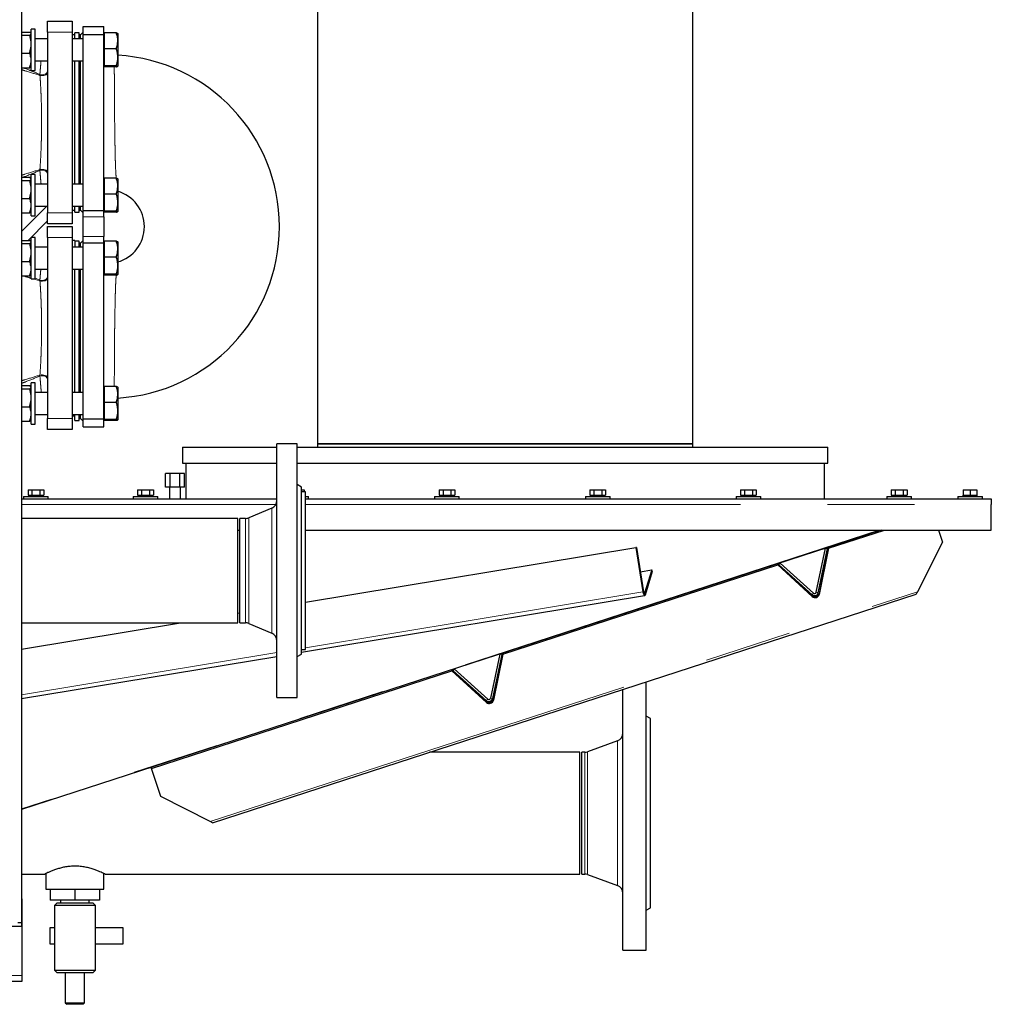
# Model space of a CAD drawing. Header units: millimetres. Extents: x 19 to 255, y 64 to 156.
# Tile 16 of 76: x 61 to 75, y 66 to 80. Entities that reach past the tile are written whole.
import ezdxf

# ---------------------------------------------------------------- set-up
doc = ezdxf.new("R2010")
doc.units = ezdxf.units.MM
doc.linetypes.add('PHANTOM', pattern=[12.7, 6.35, -1.27, 1.27, -1.27, 1.27, -1.27])

msp = doc.modelspace()

# ---------------------------------------------------------------- linework, layer by layer
at = {"color": 7, "linetype": 'Continuous', "lineweight": 25}
for p, q in [((60.88, 93.978), (60.88, 66.792)), ((65.202, 82.482), (65.202, 73.782)), ((70.682, 73.782), (70.682, 82.482)), ((61.261, 79.952), (61.621, 79.952)), ((61.261, 79.792), (61.261, 79.952)), ((61.621, 79.952), (61.621, 79.792)), ((60.88, 79.792), (61.001, 79.792)), ((61.02, 79.775), (61.001, 79.792)), ((61.021, 79.774), (61.02, 79.776)), ((61.081, 79.832), (61.021, 79.832)), ((61.021, 79.232), (61.021, 79.832)), ((61.081, 79.232), (61.081, 79.832)), ((61.261, 79.792), (61.261, 77.152)), ((61.621, 79.792), (61.621, 77.152)), ((61.661, 79.752), (61.621, 79.752)), ((61.721, 79.782), (61.661, 79.782)), ((61.661, 79.692), (61.661, 79.782)), ((61.721, 79.692), (61.721, 79.782)), ((61.741, 79.752), (61.721, 79.752)), ((61.781, 79.792), (61.741, 79.752)), ((61.741, 79.692), (61.741, 79.752)), ((61.781, 79.872), (62.081, 79.872)), ((61.781, 79.757), (61.781, 79.872)), ((61.781, 79.757), (62.081, 79.757)), ((61.781, 77.188), (61.781, 79.757)), ((62.081, 79.757), (62.081, 79.872)), ((62.087, 79.772), (62.081, 79.772)), ((62.081, 77.188), (62.081, 79.757)), ((62.087, 79.779), (62.087, 79.664)), ((62.266, 79.779), (62.087, 79.779)), ((62.287, 79.771), (62.287, 79.664)), ((60.88, 79.745), (61.001, 79.745)), ((61.261, 79.692), (61.081, 79.692)), ((61.781, 79.692), (61.621, 79.692)), ((62.087, 79.664), (62.087, 79.548)), ((62.287, 79.664), (62.287, 79.424)), ((60.88, 79.484), (61.001, 79.484)), ((62.266, 79.548), (62.087, 79.548)), ((62.087, 79.548), (62.087, 79.424)), ((61.081, 79.372), (61.261, 79.372)), ((61.621, 79.372), (61.781, 79.372)), ((61.661, 77.572), (61.661, 79.372)), ((61.721, 77.572), (61.721, 79.372)), ((61.741, 77.572), (61.741, 79.372)), ((62.087, 79.424), (62.087, 79.3)), ((62.287, 79.424), (62.287, 79.292)), ((60.88, 79.272), (61.001, 79.272)), ((61.02, 79.288), (61.001, 79.272)), ((61.02, 79.288), (61.021, 79.29)), ((61.021, 79.232), (61.081, 79.232)), ((62.081, 79.292), (62.087, 79.292)), ((62.266, 79.3), (62.087, 79.3)), ((62.087, 79.3), (62.087, 79.292)), ((62.087, 79.292), (62.087, 79.284)), ((62.266, 79.284), (62.087, 79.284)), ((60.88, 77.672), (61.001, 77.672)), ((60.88, 77.625), (61.001, 77.625)), ((61.02, 77.655), (61.001, 77.672)), ((61.021, 77.654), (61.02, 77.656)), ((61.081, 77.712), (61.021, 77.712)), ((61.021, 77.112), (61.021, 77.712)), ((61.081, 77.112), (61.081, 77.712)), ((62.087, 77.652), (62.081, 77.652)), ((62.087, 77.659), (62.087, 77.544)), ((62.266, 77.659), (62.087, 77.659)), ((62.287, 77.651), (62.287, 77.544)), ((61.261, 77.572), (61.081, 77.572)), ((61.781, 77.572), (61.621, 77.572)), ((62.087, 77.544), (62.087, 77.428)), ((62.287, 77.544), (62.287, 77.304)), ((60.88, 77.364), (61.001, 77.364)), ((62.266, 77.428), (62.087, 77.428)), ((62.087, 77.428), (62.087, 77.304)), ((61.252, 77.252), (60.88, 76.88)), ((61.02, 77.168), (61.001, 77.152)), ((61.02, 77.168), (61.021, 77.17)), ((61.081, 77.252), (61.261, 77.252)), ((61.621, 77.252), (61.781, 77.252)), ((61.621, 77.192), (61.661, 77.192)), ((61.661, 77.162), (61.661, 77.252)), ((61.661, 77.162), (61.721, 77.162)), ((61.721, 77.162), (61.721, 77.252)), ((61.721, 77.192), (61.741, 77.192)), ((61.741, 77.192), (61.741, 77.252)), ((61.741, 77.192), (61.781, 77.152)), ((61.781, 77.188), (62.081, 77.188)), ((61.781, 77.097), (61.781, 77.188)), ((62.081, 77.097), (62.081, 77.188)), ((62.081, 77.172), (62.087, 77.172)), ((62.087, 77.304), (62.087, 77.18)), ((62.266, 77.18), (62.087, 77.18)), ((62.087, 77.18), (62.087, 77.172)), ((62.087, 77.172), (62.087, 77.164)), ((62.266, 77.164), (62.087, 77.164)), ((62.287, 77.304), (62.287, 77.172)), ((60.88, 77.152), (61.001, 77.152)), ((60.978, 76.752), (61.261, 77.035)), ((61.021, 77.112), (61.081, 77.112)), ((61.261, 76.992), (61.261, 77.152)), ((61.621, 77.152), (61.621, 76.992)), ((61.781, 76.808), (61.781, 77.097)), ((62.081, 77.097), (62.081, 76.808)), ((61.621, 76.992), (61.261, 76.992)), ((61.261, 76.952), (61.621, 76.952)), ((61.261, 76.792), (61.261, 76.952)), ((61.621, 76.952), (61.621, 76.792)), ((60.88, 76.752), (61.001, 76.752)), ((61.02, 76.735), (61.001, 76.752)), ((61.021, 76.734), (61.02, 76.736)), ((61.081, 76.792), (61.021, 76.792)), ((61.021, 76.192), (61.021, 76.792)), ((61.081, 76.192), (61.081, 76.792)), ((61.261, 76.792), (61.261, 74.152)), ((61.621, 76.792), (61.621, 74.152)), ((61.661, 76.752), (61.621, 76.752)), ((61.661, 76.752), (61.661, 76.652)), ((61.721, 76.742), (61.661, 76.742)), ((61.721, 76.652), (61.721, 76.742)), ((61.781, 76.752), (61.741, 76.712)), ((61.781, 76.717), (61.781, 76.808)), ((62.081, 76.717), (62.081, 76.808)), ((62.087, 76.732), (62.081, 76.732)), ((62.087, 76.739), (62.087, 76.624)), ((62.266, 76.739), (62.087, 76.739)), ((62.287, 76.731), (62.287, 76.624)), ((60.88, 76.705), (61.001, 76.705)), ((61.261, 76.652), (61.081, 76.652)), ((61.781, 76.652), (61.621, 76.652)), ((61.741, 76.712), (61.721, 76.712)), ((61.741, 76.652), (61.741, 76.712)), ((61.781, 76.717), (62.081, 76.717)), ((61.781, 74.148), (61.781, 76.717)), ((62.081, 74.148), (62.081, 76.717)), ((62.087, 76.624), (62.087, 76.508)), ((62.287, 76.624), (62.287, 76.384)), ((60.88, 76.444), (61.001, 76.444)), ((62.266, 76.508), (62.087, 76.508)), ((62.087, 76.508), (62.087, 76.384)), ((61.081, 76.332), (61.261, 76.332)), ((61.621, 76.332), (61.781, 76.332)), ((61.661, 74.532), (61.661, 76.332)), ((61.721, 74.532), (61.721, 76.332)), ((61.741, 74.532), (61.741, 76.332)), ((62.087, 76.384), (62.087, 76.26)), ((62.287, 76.384), (62.287, 76.252)), ((60.88, 76.232), (61.001, 76.232)), ((61.02, 76.248), (61.001, 76.232)), ((61.02, 76.248), (61.021, 76.25)), ((61.021, 76.192), (61.081, 76.192)), ((62.081, 76.252), (62.087, 76.252)), ((62.266, 76.26), (62.087, 76.26)), ((62.087, 76.26), (62.087, 76.252)), ((62.087, 76.252), (62.087, 76.244)), ((62.266, 76.244), (62.087, 76.244)), ((60.88, 74.632), (61.001, 74.632)), ((60.88, 74.585), (61.001, 74.585)), ((61.02, 74.615), (61.001, 74.632)), ((61.021, 74.614), (61.02, 74.616)), ((61.081, 74.672), (61.021, 74.672)), ((61.021, 74.072), (61.021, 74.672)), ((61.081, 74.072), (61.081, 74.672)), ((62.087, 74.612), (62.081, 74.612)), ((62.087, 74.619), (62.087, 74.504)), ((62.266, 74.619), (62.087, 74.619)), ((62.287, 74.611), (62.287, 74.504)), ((61.261, 74.532), (61.081, 74.532)), ((61.781, 74.532), (61.621, 74.532)), ((62.087, 74.504), (62.087, 74.388)), ((62.287, 74.504), (62.287, 74.264)), ((60.88, 74.324), (61.001, 74.324)), ((62.266, 74.388), (62.087, 74.388)), ((62.087, 74.388), (62.087, 74.264)), ((61.081, 74.212), (61.261, 74.212)), ((61.261, 73.992), (61.261, 74.152)), ((61.621, 74.212), (61.781, 74.212)), ((61.621, 74.192), (61.661, 74.192)), ((61.621, 74.152), (61.621, 73.992)), ((61.661, 74.172), (61.661, 74.212)), ((61.661, 74.122), (61.661, 74.172)), ((61.721, 74.172), (61.721, 74.212)), ((61.721, 74.122), (61.721, 74.172)), ((61.721, 74.152), (61.741, 74.152)), ((61.741, 74.152), (61.741, 74.212)), ((61.741, 74.152), (61.781, 74.112)), ((61.781, 74.148), (62.081, 74.148)), ((61.781, 74.032), (61.781, 74.148)), ((62.081, 74.032), (62.081, 74.148)), ((62.087, 74.264), (62.087, 74.14)), ((62.287, 74.264), (62.287, 74.132)), ((60.88, 74.112), (61.001, 74.112)), ((61.02, 74.128), (61.001, 74.112)), ((61.02, 74.128), (61.021, 74.13)), ((61.021, 74.072), (61.081, 74.072)), ((61.661, 74.122), (61.721, 74.122)), ((61.781, 74.032), (62.081, 74.032)), ((62.081, 74.132), (62.087, 74.132)), ((62.266, 74.14), (62.087, 74.14)), ((62.087, 74.14), (62.087, 74.132)), ((62.087, 74.132), (62.087, 74.124)), ((62.266, 74.124), (62.087, 74.124)), ((61.621, 73.992), (61.261, 73.992)), ((63.232, 73.732), (63.232, 73.502)), ((63.232, 73.732), (64.607, 73.732)), ((64.907, 73.782), (64.607, 73.782)), ((64.607, 70.082), (64.607, 73.782)), ((64.907, 70.082), (64.907, 73.782)), ((64.907, 73.732), (67.942, 73.732)), ((65.202, 73.782), (65.202, 73.732)), ((65.202, 73.782), (67.942, 73.782)), ((70.682, 73.782), (65.202, 73.782)), ((67.942, 73.782), (70.682, 73.782)), ((67.942, 73.732), (72.652, 73.732)), ((70.682, 73.732), (70.682, 73.782)), ((72.652, 73.502), (72.652, 73.732)), ((63.232, 73.502), (64.607, 73.502)), ((63.282, 73.502), (63.282, 72.982)), ((64.907, 73.502), (67.942, 73.502)), ((67.942, 73.502), (72.652, 73.502)), ((72.602, 72.982), (72.602, 73.502)), ((62.983, 73.152), (62.983, 73.352)), ((63.053, 73.352), (62.983, 73.352)), ((63.053, 73.152), (63.053, 73.352)), ((63.191, 73.352), (63.053, 73.352)), ((63.191, 73.152), (63.191, 73.352)), ((63.261, 73.352), (63.191, 73.352)), ((63.261, 73.152), (63.261, 73.352)), ((63.053, 73.152), (62.983, 73.152)), ((63.042, 73.152), (63.042, 72.982)), ((63.191, 73.152), (63.053, 73.152)), ((63.261, 73.152), (63.191, 73.152)), ((63.202, 72.982), (63.202, 73.152)), ((64.967, 73.152), (64.907, 73.187)), ((64.967, 70.712), (64.967, 73.152)), ((60.912, 73.012), (60.912, 72.982)), ((60.912, 73.012), (61.272, 73.012)), ((60.977, 73.112), (60.977, 73.032)), ((60.977, 73.112), (61.034, 73.112)), ((60.977, 73.032), (60.989, 73.032)), ((60.987, 73.032), (60.987, 73.012)), ((60.989, 73.032), (61.021, 73.032)), ((61.021, 73.032), (61.034, 73.032)), ((61.034, 73.112), (61.034, 73.032)), ((61.034, 73.112), (61.15, 73.112)), ((61.034, 73.032), (61.06, 73.032)), ((61.06, 73.032), (61.124, 73.032)), ((61.124, 73.032), (61.15, 73.032)), ((61.15, 73.112), (61.15, 73.032)), ((61.15, 73.112), (61.207, 73.112)), ((61.15, 73.032), (61.163, 73.032)), ((61.163, 73.032), (61.195, 73.032)), ((61.195, 73.032), (61.207, 73.032)), ((61.197, 73.012), (61.197, 73.032)), ((61.207, 73.112), (61.207, 73.032)), ((61.272, 72.982), (61.272, 73.012)), ((62.512, 73.012), (62.512, 72.982)), ((62.512, 73.012), (62.872, 73.012)), ((62.577, 73.112), (62.577, 73.032)), ((62.577, 73.112), (62.634, 73.112)), ((62.577, 73.032), (62.589, 73.032)), ((62.587, 73.032), (62.587, 73.012)), ((62.589, 73.032), (62.621, 73.032)), ((62.621, 73.032), (62.634, 73.032)), ((62.634, 73.112), (62.634, 73.032)), ((62.634, 73.112), (62.75, 73.112)), ((62.634, 73.032), (62.66, 73.032)), ((62.66, 73.032), (62.724, 73.032)), ((62.724, 73.032), (62.75, 73.032)), ((62.75, 73.112), (62.75, 73.032)), ((62.75, 73.112), (62.807, 73.112)), ((62.75, 73.032), (62.763, 73.032)), ((62.763, 73.032), (62.795, 73.032)), ((62.795, 73.032), (62.807, 73.032)), ((62.797, 73.012), (62.797, 73.032)), ((62.807, 73.112), (62.807, 73.032)), ((62.872, 72.982), (62.872, 73.012)), ((64.967, 73.112), (65.007, 73.112)), ((65.027, 73.082), (64.967, 73.082)), ((65.007, 73.112), (65.007, 73.082)), ((65.027, 70.782), (65.027, 73.082)), ((65.027, 73.012), (65.072, 73.012)), ((65.072, 72.982), (65.072, 73.012)), ((66.912, 73.012), (66.912, 72.982)), ((66.912, 73.012), (67.272, 73.012)), ((66.977, 73.112), (66.977, 73.032)), ((66.977, 73.112), (67.034, 73.112)), ((66.977, 73.032), (66.989, 73.032)), ((66.987, 73.032), (66.987, 73.012)), ((66.989, 73.032), (67.021, 73.032)), ((67.021, 73.032), (67.034, 73.032)), ((67.034, 73.112), (67.034, 73.032)), ((67.034, 73.112), (67.15, 73.112)), ((67.034, 73.032), (67.06, 73.032)), ((67.06, 73.032), (67.124, 73.032)), ((67.124, 73.032), (67.15, 73.032)), ((67.15, 73.112), (67.15, 73.032)), ((67.15, 73.112), (67.207, 73.112)), ((67.15, 73.032), (67.163, 73.032)), ((67.163, 73.032), (67.195, 73.032)), ((67.195, 73.032), (67.207, 73.032)), ((67.197, 73.012), (67.197, 73.032)), ((67.207, 73.112), (67.207, 73.032)), ((67.272, 72.982), (67.272, 73.012)), ((69.112, 73.012), (69.112, 72.982)), ((69.112, 73.012), (69.472, 73.012)), ((69.177, 73.112), (69.177, 73.032)), ((69.177, 73.112), (69.234, 73.112)), ((69.177, 73.032), (69.189, 73.032)), ((69.187, 73.032), (69.187, 73.012)), ((69.189, 73.032), (69.221, 73.032)), ((69.221, 73.032), (69.234, 73.032)), ((69.234, 73.112), (69.234, 73.032)), ((69.234, 73.112), (69.35, 73.112)), ((69.234, 73.032), (69.26, 73.032)), ((69.26, 73.032), (69.324, 73.032)), ((69.324, 73.032), (69.35, 73.032)), ((69.35, 73.112), (69.35, 73.032)), ((69.35, 73.112), (69.407, 73.112)), ((69.35, 73.032), (69.363, 73.032)), ((69.363, 73.032), (69.395, 73.032)), ((69.395, 73.032), (69.407, 73.032)), ((69.397, 73.012), (69.397, 73.032)), ((69.407, 73.112), (69.407, 73.032)), ((69.472, 72.982), (69.472, 73.012)), ((71.312, 73.012), (71.312, 72.982)), ((71.312, 73.012), (71.672, 73.012)), ((71.377, 73.112), (71.377, 73.032)), ((71.377, 73.112), (71.434, 73.112)), ((71.377, 73.032), (71.389, 73.032)), ((71.387, 73.032), (71.387, 73.012)), ((71.389, 73.032), (71.421, 73.032)), ((71.421, 73.032), (71.434, 73.032)), ((71.434, 73.112), (71.434, 73.032)), ((71.434, 73.112), (71.55, 73.112)), ((71.434, 73.032), (71.46, 73.032)), ((71.46, 73.032), (71.524, 73.032)), ((71.524, 73.032), (71.55, 73.032)), ((71.55, 73.112), (71.55, 73.032)), ((71.55, 73.112), (71.607, 73.112)), ((71.55, 73.032), (71.563, 73.032)), ((71.563, 73.032), (71.595, 73.032)), ((71.595, 73.032), (71.607, 73.032)), ((71.597, 73.012), (71.597, 73.032)), ((71.607, 73.112), (71.607, 73.032)), ((71.672, 72.982), (71.672, 73.012)), ((73.512, 73.012), (73.512, 72.982)), ((73.512, 73.012), (73.872, 73.012)), ((73.577, 73.112), (73.577, 73.032)), ((73.577, 73.112), (73.634, 73.112)), ((73.577, 73.032), (73.589, 73.032)), ((73.587, 73.032), (73.587, 73.012)), ((73.589, 73.032), (73.621, 73.032)), ((73.621, 73.032), (73.634, 73.032)), ((73.634, 73.112), (73.634, 73.032)), ((73.634, 73.112), (73.75, 73.112)), ((73.634, 73.032), (73.66, 73.032)), ((73.66, 73.032), (73.724, 73.032)), ((73.724, 73.032), (73.75, 73.032)), ((73.75, 73.112), (73.75, 73.032)), ((73.75, 73.112), (73.807, 73.112)), ((73.75, 73.032), (73.763, 73.032)), ((73.763, 73.032), (73.795, 73.032)), ((73.795, 73.032), (73.807, 73.032)), ((73.797, 73.012), (73.797, 73.032)), ((73.807, 73.112), (73.807, 73.032)), ((73.872, 72.982), (73.872, 73.012)), ((74.547, 73.012), (74.547, 72.982)), ((74.547, 73.012), (74.907, 73.012)), ((74.622, 73.032), (74.622, 73.012)), ((74.622, 73.032), (74.627, 73.032)), ((74.627, 73.112), (74.627, 73.032)), ((74.627, 73.112), (74.727, 73.112)), ((74.627, 73.032), (74.649, 73.032)), ((74.649, 73.032), (74.705, 73.032)), ((74.705, 73.032), (74.727, 73.032)), ((74.727, 73.112), (74.727, 73.032)), ((74.727, 73.112), (74.827, 73.112)), ((74.727, 73.032), (74.749, 73.032)), ((74.749, 73.032), (74.805, 73.032)), ((74.805, 73.032), (74.827, 73.032)), ((74.827, 73.112), (74.827, 73.032)), ((74.827, 73.032), (74.832, 73.032)), ((74.832, 73.012), (74.832, 73.032)), ((74.907, 72.982), (74.907, 73.012)), ((60.88, 72.982), (64.607, 72.982)), ((65.027, 72.982), (75.037, 72.982)), ((75.037, 72.979), (75.037, 72.982)), ((75.037, 72.979), (75.037, 72.897)), ((75.037, 72.522), (75.037, 72.897)), ((64.534, 72.846), (64.198, 72.703)), ((64.037, 72.693), (60.88, 72.693)), ((64.037, 71.932), (64.037, 72.693)), ((64.151, 72.693), (64.067, 72.693)), ((64.067, 71.171), (64.067, 72.693)), ((73.428, 72.522), (60.88, 68.445)), ((64.037, 72.522), (64.067, 72.522)), ((65.027, 72.522), (75.037, 72.522)), ((72.661, 72.258), (73.476, 72.522)), ((74.268, 72.522), (74.326, 72.346)), ((74.326, 72.346), (73.958, 71.625)), ((65.027, 71.473), (69.848, 72.27)), ((69.857, 72.271), (69.848, 72.27)), ((69.848, 72.27), (69.953, 71.621)), ((69.857, 72.271), (69.961, 71.622)), ((72.482, 71.616), (72.619, 72.26)), ((72.512, 71.61), (72.648, 72.253)), ((72.657, 72.272), (72.522, 71.6)), ((72.661, 72.258), (72.526, 71.586)), ((72.619, 72.26), (72.648, 72.253)), ((72.657, 72.272), (72.661, 72.258)), ((67.906, 70.712), (71.92, 72.016)), ((71.915, 72.031), (71.92, 72.016)), ((72.419, 71.567), (71.915, 72.031)), ((72.424, 71.553), (71.92, 72.016)), ((71.933, 72.021), (71.953, 72.043)), ((72.421, 71.581), (71.933, 72.021)), ((72.441, 71.603), (71.953, 72.043)), ((64.037, 71.171), (64.037, 71.932)), ((69.914, 71.916), (70.08, 71.943)), ((70.08, 71.943), (69.975, 71.602)), ((70.088, 71.918), (69.983, 71.576)), ((70.088, 71.918), (70.08, 71.943)), ((63.669, 68.253), (73.94, 71.59)), ((64.967, 70.74), (69.977, 71.568)), ((64.037, 71.31), (64.067, 71.315)), ((60.88, 71.171), (64.037, 71.171)), ((60.88, 70.788), (63.2, 71.171)), ((64.067, 71.171), (64.151, 71.171)), ((64.198, 71.162), (64.534, 71.019)), ((64.907, 70.678), (64.967, 70.712)), ((64.967, 70.782), (65.027, 70.782)), ((67.864, 70.714), (67.727, 70.071)), ((67.893, 70.708), (67.757, 70.065)), ((67.902, 70.727), (67.766, 70.055)), ((67.906, 70.712), (67.771, 70.041)), ((67.893, 70.708), (67.864, 70.714)), ((67.902, 70.727), (67.906, 70.712)), ((60.88, 70.065), (64.607, 70.681)), ((62.78, 69.047), (67.164, 70.471)), ((67.16, 70.486), (67.164, 70.471)), ((67.664, 70.022), (67.16, 70.486)), ((67.668, 70.007), (67.164, 70.471)), ((67.197, 70.498), (67.177, 70.476)), ((67.177, 70.476), (67.666, 70.036)), ((67.197, 70.498), (67.686, 70.058)), ((70.001, 66.392), (70.001, 70.31)), ((69.661, 66.392), (69.661, 70.2)), ((64.607, 70.082), (64.907, 70.082)), ((70.061, 69.772), (70.001, 69.807)), ((70.061, 67.012), (70.061, 69.772)), ((69.582, 69.448), (69.143, 69.289)), ((69.031, 69.281), (66.835, 69.281)), ((69.031, 67.503), (69.031, 69.281)), ((69.102, 69.281), (69.061, 69.281)), ((69.061, 67.503), (69.061, 69.281)), ((62.775, 69.061), (62.78, 69.047)), ((62.913, 68.638), (62.78, 69.047)), ((63.634, 68.27), (62.913, 68.638)), ((60.88, 67.503), (61.223, 67.503)), ((61.237, 67.511), (61.237, 67.283)), ((62.085, 67.283), (62.085, 67.511)), ((62.101, 67.503), (69.031, 67.503)), ((69.061, 67.503), (69.102, 67.503)), ((69.143, 67.496), (69.582, 67.336)), ((61.237, 67.283), (61.661, 67.283)), ((61.301, 67.283), (61.301, 67.123)), ((61.661, 67.283), (61.661, 67.123)), ((61.661, 67.283), (62.085, 67.283)), ((62.021, 67.283), (62.021, 67.123)), ((60.88, 67.142), (60.89, 67.142)), ((60.89, 67.062), (60.89, 67.142)), ((61.661, 67.123), (61.301, 67.123)), ((61.451, 67.123), (61.451, 67.083)), ((62.021, 67.123), (61.661, 67.123)), ((61.871, 67.083), (61.871, 67.123)), ((60.89, 66.022), (60.89, 67.062)), ((61.401, 67.083), (61.361, 67.043)), ((61.361, 67.043), (61.361, 66.103)), ((61.961, 67.043), (61.361, 67.043)), ((61.401, 67.083), (61.921, 67.083)), ((61.961, 67.043), (61.921, 67.083)), ((61.961, 66.103), (61.961, 67.043)), ((70.001, 66.978), (70.061, 67.012)), ((47.36, 66.742), (60.88, 66.742)), ((60.88, 66.792), (60.83, 66.792)), ((60.88, 66.792), (60.88, 66.742)), ((61.301, 66.483), (61.301, 66.723)), ((61.301, 66.723), (61.361, 66.723)), ((61.961, 66.723), (62.361, 66.723)), ((62.361, 66.723), (62.361, 66.483)), ((61.361, 66.483), (61.301, 66.483)), ((62.361, 66.483), (61.961, 66.483)), ((69.661, 66.392), (70.001, 66.392)), ((61.361, 66.103), (61.401, 66.063)), ((61.361, 66.103), (61.961, 66.103)), ((61.921, 66.063), (61.961, 66.103)), ((60.89, 65.942), (60.89, 66.022)), ((61.921, 66.063), (61.401, 66.063)), ((61.521, 66.063), (61.521, 65.623)), ((61.801, 65.623), (61.801, 66.063)), ((56.661, 65.942), (60.89, 65.942)), ((61.521, 65.623), (61.541, 65.603)), ((61.521, 65.623), (61.801, 65.623)), ((61.781, 65.603), (61.541, 65.603)), ((61.781, 65.603), (61.801, 65.623))]:
    msp.add_line(p, q, dxfattribs=at)
at = {"color": 8, "linetype": 'PHANTOM', "lineweight": 18}
for p, q in [((61.621, 79.792), (61.261, 79.792)), ((61.15, 79.172), (61.151, 79.159)), ((61.151, 77.786), (61.15, 77.772)), ((61.261, 77.152), (61.621, 77.152)), ((61.781, 77.097), (62.081, 77.097)), ((61.621, 76.792), (61.261, 76.792)), ((62.081, 76.808), (61.781, 76.808)), ((61.002, 76.232), (61.021, 76.224)), ((61.151, 76.159), (61.046, 76.192)), ((61.084, 76.199), (61.15, 76.172)), ((61.15, 76.172), (61.151, 76.159)), ((61.151, 74.786), (61.15, 74.772)), ((61.261, 74.152), (61.621, 74.152)), ((60.88, 72.897), (64.592, 72.897)), ((65.027, 72.897), (75.037, 72.897)), ((64.534, 71.019), (64.534, 72.846)), ((64.151, 71.171), (64.151, 72.693)), ((64.198, 71.162), (64.198, 72.703)), ((73.397, 72.522), (60.88, 68.455)), ((63.634, 68.27), (73.958, 71.625)), ((65.027, 70.807), (69.953, 71.621)), ((69.961, 71.622), (69.953, 71.621)), ((69.975, 71.602), (69.968, 71.6)), ((69.975, 71.602), (69.983, 71.576)), ((72.424, 71.553), (72.419, 71.567)), ((72.441, 71.603), (72.421, 71.581)), ((72.482, 71.616), (72.512, 71.61)), ((72.522, 71.6), (72.526, 71.586)), ((60.88, 70.122), (64.607, 70.738)), ((67.668, 70.007), (67.664, 70.022)), ((67.686, 70.058), (67.666, 70.036)), ((67.727, 70.071), (67.757, 70.065)), ((67.766, 70.055), (67.771, 70.041)), ((69.582, 67.336), (69.582, 69.448)), ((69.102, 67.503), (69.102, 69.281)), ((69.143, 67.496), (69.143, 69.289)), ((60.88, 67.062), (60.89, 67.062)), ((22.02, 66.022), (60.89, 66.022))]:
    msp.add_line(p, q, dxfattribs=at)
at = {"color": 8, "linetype": 'PHANTOM', "lineweight": 18, "flags": 128}
for points in [[(61.15, 79.172), (61.169, 79.168), (61.188, 79.168), (61.208, 79.171), (61.225, 79.177), (61.24, 79.186), (61.252, 79.197), (61.259, 79.211), (61.261, 79.224)], [(61.151, 79.159), (61.17, 79.156), (61.19, 79.156), (61.209, 79.159), (61.226, 79.163), (61.241, 79.17), (61.252, 79.179), (61.259, 79.189), (61.261, 79.199)], [(61.15, 77.772), (61.169, 77.776), (61.188, 77.777), (61.208, 77.774), (61.225, 77.768), (61.24, 77.759), (61.252, 77.747), (61.259, 77.734), (61.261, 77.72)], [(61.151, 77.786), (61.17, 77.788), (61.19, 77.788), (61.209, 77.786), (61.226, 77.781), (61.241, 77.774), (61.252, 77.766), (61.259, 77.756), (61.261, 77.746)], [(61.15, 76.172), (61.169, 76.168), (61.188, 76.168), (61.208, 76.171), (61.225, 76.177), (61.24, 76.186), (61.252, 76.197), (61.259, 76.211), (61.261, 76.224)], [(61.151, 76.159), (61.17, 76.156), (61.19, 76.156), (61.209, 76.159), (61.226, 76.163), (61.241, 76.17), (61.252, 76.179), (61.259, 76.189), (61.261, 76.199)], [(61.15, 74.772), (61.169, 74.776), (61.188, 74.777), (61.208, 74.774), (61.225, 74.768), (61.24, 74.759), (61.252, 74.747), (61.259, 74.734), (61.261, 74.72)], [(61.151, 74.786), (61.17, 74.788), (61.19, 74.788), (61.209, 74.786), (61.226, 74.781), (61.241, 74.774), (61.252, 74.766), (61.259, 74.756), (61.261, 74.746)]]:
    msp.add_lwpolyline(points, dxfattribs=at)
at = {"color": 7, "linetype": 'Continuous', "lineweight": 25, "flags": 128}
for points in [[(69.953, 71.621), (69.956, 71.607), (69.959, 71.594), (69.963, 71.583), (69.968, 71.575), (69.972, 71.57), (69.977, 71.568), (69.98, 71.571), (69.983, 71.576)], [(69.961, 71.622), (69.962, 71.615), (69.964, 71.61), (69.966, 71.605), (69.968, 71.601), (69.97, 71.599), (69.972, 71.598), (69.974, 71.599), (69.975, 71.602)], [(73.958, 71.625), (73.953, 71.614), (73.948, 71.605), (73.944, 71.598), (73.942, 71.593), (73.94, 71.59), (73.94, 71.59)], [(63.669, 68.253), (63.668, 68.253), (63.665, 68.255), (63.66, 68.257), (63.653, 68.261), (63.644, 68.265), (63.634, 68.27)]]:
    msp.add_lwpolyline(points, dxfattribs=at)
at = {"color": 7, "linetype": 'Continuous', "lineweight": 25}
for centre, radius, start, end in [((62.141, 76.952), 2.505, 273.3413, 86.6587), ((62.141, 76.952), 0.535, 0, 74.5281), ((62.141, 76.952), 0.535, 285.4619, 0), ((64.487, 72.956), 0.12, 293, 0), ((64.151, 72.813), 0.12, 270, 293), ((72.46, 71.616), 0.0639, 230.4913, 345.5084), ((72.458, 71.622), 0.055, 228, 348), ((72.464, 71.602), 0.0639, 230.4902, 345.5094), ((72.458, 71.622), 0.025, 228, 348), ((64.151, 71.051), 0.12, 67, 90), ((64.487, 70.908), 0.12, 0, 67), ((67.704, 70.071), 0.0639, 230.4902, 345.5094), ((67.703, 70.077), 0.055, 228, 348), ((67.709, 70.057), 0.0639, 230.4902, 345.5094), ((67.703, 70.077), 0.025, 228, 348), ((69.541, 69.561), 0.12, 290, 0), ((69.102, 69.401), 0.12, 270, 290), ((69.102, 67.383), 0.12, 70, 90), ((69.541, 67.224), 0.12, 0, 70)]:
    msp.add_arc(centre, radius, start, end, dxfattribs=at)
for points, knots in [([(61.001, 79.745), (61.002, 79.745), (61.012, 79.751), (61.017, 79.757), (61.021, 79.763)], [0, 0, 0, 0, 0.107802, 1, 1, 1, 1]), ([(62.287, 79.664), (62.287, 79.666), (62.287, 79.687), (62.283, 79.726), (62.272, 79.762), (62.266, 79.779)], [0, 0, 0, 0, 0.070098, 0.530788, 1, 1, 1, 1]), ([(62.266, 79.779), (62.272, 79.778), (62.284, 79.775), (62.286, 79.773), (62.287, 79.771)], [0, 0, 0, 0, 0.495459, 1, 1, 1, 1]), ([(61.021, 79.644), (61.021, 79.645), (61.019, 79.679), (61.01, 79.712), (61.001, 79.745)], [0, 0, 0, 0, 0.030013, 1, 1, 1, 1]), ([(62.266, 79.548), (62.272, 79.567), (62.284, 79.605), (62.286, 79.644), (62.287, 79.664)], [0, 0, 0, 0, 0.4954574, 1, 1, 1, 1]), ([(61.001, 79.484), (61.002, 79.488), (61.012, 79.521), (61.017, 79.555), (61.021, 79.585)], [0, 0, 0, 0, 0.1078029, 1, 1, 1, 1]), ([(61.021, 79.402), (61.021, 79.408), (61.017, 79.436), (61.008, 79.464), (61.001, 79.484)], [0, 0, 0, 0, 0.230818, 1, 1, 1, 1]), ([(62.287, 79.424), (62.287, 79.441), (62.285, 79.475), (62.276, 79.516), (62.268, 79.54), (62.266, 79.548)], [0, 0, 0, 0, 0.39948, 0.805194, 1, 1, 1, 1]), ([(61.001, 79.272), (61.004, 79.28), (61.014, 79.307), (61.018, 79.335), (61.021, 79.354)], [0, 0, 0, 0, 0.31667, 1, 1, 1, 1]), ([(62.266, 79.3), (62.271, 79.316), (62.28, 79.348), (62.287, 79.389), (62.287, 79.415), (62.287, 79.424)], [0, 0, 0, 0, 0.388502, 0.78086, 1, 1, 1, 1]), ([(62.287, 79.292), (62.287, 79.292), (62.287, 79.294), (62.283, 79.296), (62.272, 79.299), (62.266, 79.3)], [0, 0, 0, 0, 0.0700982, 0.5307856, 1, 1, 1, 1]), ([(62.266, 79.284), (62.272, 79.285), (62.284, 79.288), (62.286, 79.291), (62.287, 79.292)], [0, 0, 0, 0, 0.495459, 1, 1, 1, 1]), ([(61.001, 77.625), (61.002, 77.625), (61.012, 77.631), (61.017, 77.637), (61.021, 77.643)], [0, 0, 0, 0, 0.107802, 1, 1, 1, 1]), ([(61.021, 77.524), (61.021, 77.525), (61.019, 77.559), (61.01, 77.592), (61.001, 77.625)], [0, 0, 0, 0, 0.030013, 1, 1, 1, 1]), ([(62.287, 77.544), (62.287, 77.546), (62.287, 77.567), (62.283, 77.606), (62.272, 77.642), (62.266, 77.659)], [0, 0, 0, 0, 0.070098, 0.530788, 1, 1, 1, 1]), ([(62.266, 77.659), (62.272, 77.658), (62.284, 77.655), (62.286, 77.653), (62.287, 77.651)], [0, 0, 0, 0, 0.495459, 1, 1, 1, 1]), ([(61.001, 77.364), (61.002, 77.368), (61.012, 77.401), (61.017, 77.435), (61.021, 77.465)], [0, 0, 0, 0, 0.1078029, 1, 1, 1, 1]), ([(62.266, 77.428), (62.272, 77.447), (62.284, 77.485), (62.286, 77.524), (62.287, 77.544)], [0, 0, 0, 0, 0.4954574, 1, 1, 1, 1]), ([(61.021, 77.282), (61.021, 77.288), (61.017, 77.316), (61.008, 77.344), (61.001, 77.364)], [0, 0, 0, 0, 0.230812, 1, 1, 1, 1]), ([(62.287, 77.304), (62.287, 77.321), (62.285, 77.355), (62.276, 77.396), (62.268, 77.42), (62.266, 77.428)], [0, 0, 0, 0, 0.399475, 0.805192, 1, 1, 1, 1]), ([(61.001, 77.152), (61.004, 77.16), (61.014, 77.187), (61.018, 77.215), (61.021, 77.234)], [0, 0, 0, 0, 0.31667, 1, 1, 1, 1]), ([(62.266, 77.18), (62.271, 77.196), (62.28, 77.228), (62.287, 77.269), (62.287, 77.295), (62.287, 77.304)], [0, 0, 0, 0, 0.388499, 0.780854, 1, 1, 1, 1]), ([(62.287, 77.172), (62.287, 77.172), (62.287, 77.174), (62.283, 77.176), (62.272, 77.179), (62.266, 77.18)], [0, 0, 0, 0, 0.0700987, 0.5307856, 1, 1, 1, 1]), ([(62.266, 77.164), (62.272, 77.165), (62.284, 77.168), (62.286, 77.171), (62.287, 77.172)], [0, 0, 0, 0, 0.495459, 1, 1, 1, 1]), ([(62.287, 76.624), (62.287, 76.626), (62.287, 76.647), (62.283, 76.686), (62.272, 76.722), (62.266, 76.739)], [0, 0, 0, 0, 0.070098, 0.530788, 1, 1, 1, 1]), ([(62.266, 76.739), (62.272, 76.738), (62.284, 76.735), (62.286, 76.733), (62.287, 76.731)], [0, 0, 0, 0, 0.495459, 1, 1, 1, 1]), ([(61.001, 76.705), (61.002, 76.705), (61.012, 76.711), (61.017, 76.717), (61.021, 76.723)], [0, 0, 0, 0, 0.1078, 1, 1, 1, 1]), ([(61.021, 76.604), (61.021, 76.605), (61.019, 76.639), (61.01, 76.672), (61.001, 76.705)], [0, 0, 0, 0, 0.030003, 1, 1, 1, 1]), ([(62.266, 76.508), (62.272, 76.527), (62.284, 76.565), (62.286, 76.604), (62.287, 76.624)], [0, 0, 0, 0, 0.4954574, 1, 1, 1, 1]), ([(61.001, 76.444), (61.002, 76.448), (61.012, 76.481), (61.017, 76.515), (61.021, 76.545)], [0, 0, 0, 0, 0.1078029, 1, 1, 1, 1]), ([(61.021, 76.362), (61.021, 76.368), (61.017, 76.396), (61.008, 76.424), (61.001, 76.444)], [0, 0, 0, 0, 0.230812, 1, 1, 1, 1]), ([(62.287, 76.384), (62.287, 76.401), (62.285, 76.435), (62.276, 76.476), (62.268, 76.5), (62.266, 76.508)], [0, 0, 0, 0, 0.399475, 0.805192, 1, 1, 1, 1]), ([(61.001, 76.232), (61.004, 76.24), (61.014, 76.267), (61.018, 76.295), (61.021, 76.314)], [0, 0, 0, 0, 0.31667, 1, 1, 1, 1]), ([(62.266, 76.26), (62.271, 76.276), (62.28, 76.308), (62.287, 76.349), (62.287, 76.375), (62.287, 76.384)], [0, 0, 0, 0, 0.388499, 0.780854, 1, 1, 1, 1]), ([(62.287, 76.252), (62.287, 76.252), (62.287, 76.254), (62.283, 76.256), (62.272, 76.259), (62.266, 76.26)], [0, 0, 0, 0, 0.0700987, 0.5307861, 1, 1, 1, 1]), ([(62.266, 76.244), (62.272, 76.245), (62.284, 76.248), (62.286, 76.251), (62.287, 76.252)], [0, 0, 0, 0, 0.495459, 1, 1, 1, 1]), ([(61.001, 74.585), (61.002, 74.585), (61.012, 74.591), (61.017, 74.597), (61.021, 74.603)], [0, 0, 0, 0, 0.107802, 1, 1, 1, 1]), ([(61.021, 74.484), (61.021, 74.485), (61.019, 74.519), (61.01, 74.552), (61.001, 74.585)], [0, 0, 0, 0, 0.030013, 1, 1, 1, 1]), ([(62.287, 74.504), (62.287, 74.506), (62.287, 74.527), (62.283, 74.566), (62.272, 74.602), (62.266, 74.619)], [0, 0, 0, 0, 0.070098, 0.530786, 1, 1, 1, 1]), ([(62.266, 74.619), (62.272, 74.618), (62.284, 74.615), (62.286, 74.613), (62.287, 74.611)], [0, 0, 0, 0, 0.4954596, 1, 1, 1, 1]), ([(62.266, 74.388), (62.272, 74.407), (62.284, 74.445), (62.286, 74.484), (62.287, 74.504)], [0, 0, 0, 0, 0.4954591, 1, 1, 1, 1]), ([(61.001, 74.324), (61.002, 74.328), (61.012, 74.361), (61.017, 74.395), (61.021, 74.425)], [0, 0, 0, 0, 0.1078029, 1, 1, 1, 1]), ([(61.021, 74.242), (61.021, 74.248), (61.017, 74.276), (61.008, 74.304), (61.001, 74.324)], [0, 0, 0, 0, 0.230815, 1, 1, 1, 1]), ([(62.287, 74.264), (62.287, 74.281), (62.285, 74.315), (62.276, 74.356), (62.268, 74.38), (62.266, 74.388)], [0, 0, 0, 0, 0.399478, 0.805197, 1, 1, 1, 1]), ([(61.001, 74.112), (61.004, 74.12), (61.014, 74.147), (61.018, 74.175), (61.021, 74.194)], [0, 0, 0, 0, 0.3166729, 1, 1, 1, 1]), ([(62.266, 74.14), (62.271, 74.156), (62.28, 74.188), (62.287, 74.229), (62.287, 74.255), (62.287, 74.264)], [0, 0, 0, 0, 0.3885017, 0.7808561, 1, 1, 1, 1]), ([(62.287, 74.132), (62.287, 74.132), (62.287, 74.134), (62.283, 74.136), (62.272, 74.139), (62.266, 74.14)], [0, 0, 0, 0, 0.070098, 0.530786, 1, 1, 1, 1]), ([(62.266, 74.124), (62.272, 74.125), (62.284, 74.128), (62.286, 74.131), (62.287, 74.132)], [0, 0, 0, 0, 0.4954591, 1, 1, 1, 1]), ([(61.661, 67.62), (61.639, 67.619), (61.593, 67.618), (61.526, 67.609), (61.463, 67.596), (61.405, 67.579), (61.351, 67.56), (61.303, 67.541), (61.264, 67.524), (61.237, 67.511), (61.223, 67.504), (61.223, 67.504), (61.223, 67.504)], [0, 0, 0, 0, 0.09661, 0.196304, 0.292844, 0.391802, 0.496144, 0.603138, 0.7139, 0.828347, 0.931228, 1, 1, 1, 1]), ([(62.101, 67.504), (62.1, 67.504), (62.099, 67.505), (62.084, 67.512), (62.059, 67.523), (62.026, 67.539), (61.982, 67.556), (61.928, 67.576), (61.865, 67.594), (61.794, 67.61), (61.725, 67.618), (61.68, 67.619), (61.661, 67.62)], [0, 0, 0, 0, 0.091951, 0.185684, 0.281934, 0.379885, 0.480206, 0.587636, 0.698001, 0.80788, 0.92173, 1, 1, 1, 1])]:
    msp.add_open_spline(points, degree=3, knots=knots, dxfattribs=at)
at = {"color": 8, "linetype": 'PHANTOM', "lineweight": 18}
for points, knots in [([(61.15, 79.172), (61.152, 79.205), (61.157, 79.26), (61.163, 79.325), (61.166, 79.357), (61.167, 79.372)], [0, 0, 0, 0, 0.438535, 0.738318, 1, 1, 1, 1]), ([(61.151, 79.159), (61.078, 79.182), (60.988, 79.21), (60.897, 79.238), (60.88, 79.243)], [0, 0, 0, 0, 0.814647, 1, 1, 1, 1]), ([(60.903, 79.272), (60.914, 79.268), (60.997, 79.236), (61.078, 79.202), (61.15, 79.172)], [0, 0, 0, 0, 0.1291466, 1, 1, 1, 1]), ([(62.236, 79.284), (62.236, 79.262), (62.236, 79.224), (62.237, 79.158), (62.237, 79.075), (62.237, 78.983), (62.238, 78.884), (62.239, 78.781), (62.24, 78.673), (62.24, 78.563), (62.242, 78.451), (62.243, 78.339), (62.245, 78.229), (62.246, 78.147), (62.248, 78.069), (62.249, 77.993), (62.251, 77.92), (62.254, 77.829), (62.258, 77.747), (62.262, 77.686), (62.263, 77.665), (62.264, 77.659)], [0, 0, 0, 0, 0.061323, 0.105566, 0.149809, 0.23589, 0.280225, 0.32456, 0.410958, 0.455459, 0.499961, 0.586894, 0.631674, 0.676455, 0.720217, 0.76398, 0.809015, 0.854051, 0.940451, 0.984874, 1, 1, 1, 1]), ([(61.151, 77.786), (61.154, 77.83), (61.16, 77.919), (61.166, 78.047), (61.17, 78.162), (61.173, 78.263), (61.175, 78.367), (61.176, 78.476), (61.175, 78.588), (61.173, 78.7), (61.17, 78.806), (61.166, 78.908), (61.161, 79.007), (61.156, 79.091), (61.153, 79.141), (61.151, 79.159)], [0, 0, 0, 0, 0.105981, 0.213207, 0.283928, 0.354644, 0.427311, 0.499976, 0.579751, 0.66024, 0.733113, 0.805992, 0.88077, 0.955555, 1, 1, 1, 1]), ([(60.88, 77.702), (60.897, 77.707), (60.988, 77.735), (61.078, 77.763), (61.151, 77.786)], [0, 0, 0, 0, 0.185397, 1, 1, 1, 1]), ([(61.15, 77.772), (61.078, 77.742), (60.995, 77.708), (60.911, 77.676), (60.899, 77.672)], [0, 0, 0, 0, 0.858736, 1, 1, 1, 1]), ([(61.167, 77.572), (61.167, 77.577), (61.164, 77.607), (61.158, 77.672), (61.153, 77.739), (61.15, 77.772)], [0, 0, 0, 0, 0.105459, 0.550131, 1, 1, 1, 1]), ([(61.15, 76.172), (61.152, 76.205), (61.157, 76.259), (61.162, 76.311), (61.164, 76.33), (61.164, 76.332)], [0, 0, 0, 0, 0.569123, 0.958177, 1, 1, 1, 1]), ([(61.021, 76.199), (60.991, 76.209), (60.956, 76.219), (60.921, 76.23), (60.917, 76.232)], [0, 0, 0, 0, 0.868763, 1, 1, 1, 1]), ([(61.151, 74.786), (61.154, 74.83), (61.16, 74.919), (61.166, 75.047), (61.17, 75.162), (61.173, 75.263), (61.175, 75.367), (61.176, 75.476), (61.175, 75.588), (61.173, 75.7), (61.17, 75.806), (61.166, 75.908), (61.161, 76.007), (61.156, 76.091), (61.153, 76.141), (61.151, 76.159)], [0, 0, 0, 0, 0.10598, 0.213208, 0.283928, 0.354645, 0.427311, 0.499976, 0.579751, 0.66024, 0.733114, 0.805991, 0.880771, 0.955555, 1, 1, 1, 1]), ([(62.264, 76.244), (62.262, 76.223), (62.26, 76.186), (62.256, 76.119), (62.253, 76.035), (62.25, 75.941), (62.248, 75.841), (62.246, 75.737), (62.244, 75.629), (62.242, 75.519), (62.241, 75.408), (62.24, 75.297), (62.239, 75.188), (62.238, 75.082), (62.238, 74.98), (62.237, 74.886), (62.237, 74.796), (62.236, 74.716), (62.236, 74.653), (62.236, 74.628), (62.236, 74.619)], [0, 0, 0, 0, 0.056303, 0.101174, 0.146045, 0.232607, 0.277154, 0.3217, 0.407851, 0.452203, 0.496554, 0.582486, 0.626732, 0.670978, 0.756796, 0.800986, 0.845177, 0.930937, 0.975099, 1, 1, 1, 1]), ([(60.88, 74.702), (60.897, 74.707), (60.988, 74.735), (61.078, 74.763), (61.151, 74.786)], [0, 0, 0, 0, 0.185398, 1, 1, 1, 1]), ([(61.15, 74.772), (61.078, 74.743), (60.989, 74.705), (60.898, 74.671), (60.88, 74.665)], [0, 0, 0, 0, 0.7982422, 1, 1, 1, 1]), ([(61.171, 74.532), (61.171, 74.534), (61.169, 74.55), (61.165, 74.596), (61.159, 74.671), (61.153, 74.738), (61.15, 74.772)], [0, 0, 0, 0, 0.040182, 0.28551, 0.640679, 1, 1, 1, 1])]:
    msp.add_open_spline(points, degree=3, knots=knots, dxfattribs=at)

doc.saveas('drawing.dxf')
